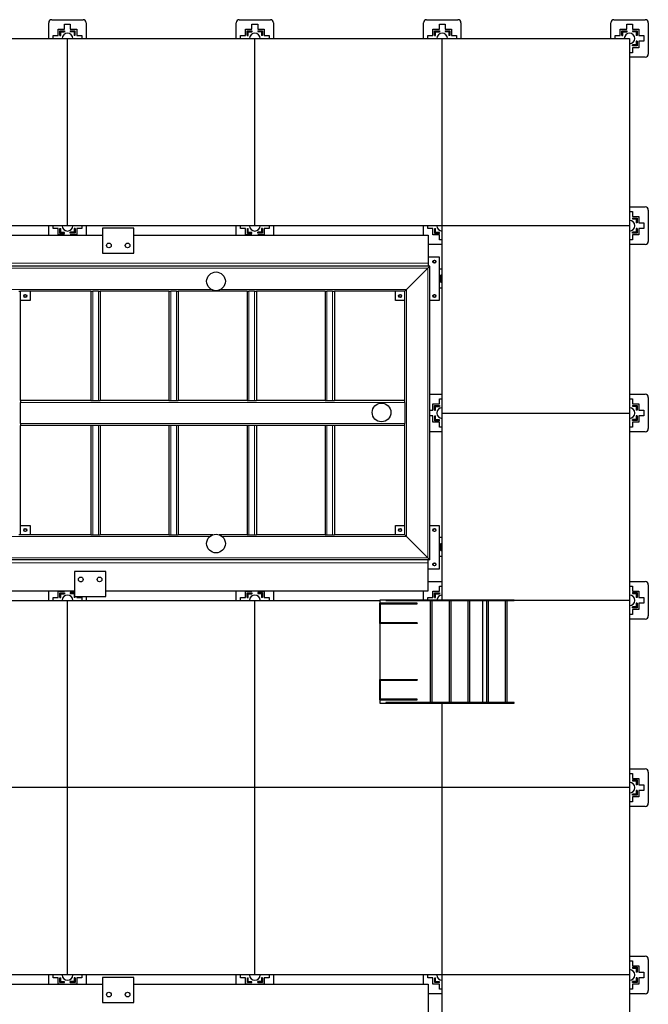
# Model space of a CAD drawing. Header units: millimetres. Extents: x 0 to 841, y 0 to 594.
# Tile 61 of 92: x 522 to 602, y 195 to 321. Entities that reach past the tile are written whole.
import ezdxf

# ---------------------------------------------------------------- set-up
doc = ezdxf.new("R2010")
doc.units = ezdxf.units.MM
doc.layers.add('TRAIT-FORT', color=4, linetype='Continuous', lineweight=25)

msp = doc.modelspace()

# ---------------------------------------------------------------- linework, layer by layer
at = {"lineweight": 18}
for p, q in [((471.66413, 290.00643), (574.06413, 290.00643)), ((574.02413, 289.36643), (471.70413, 289.36643)), ((574.02413, 252.24643), (574.02413, 289.36643)), ((546.28445, 286.64643), (517.49145, 286.64643)), ((531.10413, 286.40643), (531.10413, 272.40643)), ((531.82413, 286.40643), (531.82413, 272.40643)), ((541.10413, 286.40643), (541.10413, 272.40643)), ((541.82413, 286.40643), (541.82413, 272.40643)), ((571.30413, 286.64643), (547.49846, 286.64643)), ((551.10413, 286.40643), (551.10413, 272.40643)), ((551.82413, 286.40643), (551.82413, 272.40643)), ((561.10413, 286.40643), (561.10413, 272.40643)), ((561.82413, 286.40643), (561.82413, 272.40643)), ((571.30413, 254.96643), (571.30413, 286.64643)), ((571.06413, 272.16643), (521.86413, 272.16643)), ((571.06413, 269.44643), (521.86413, 269.44643)), ((531.10413, 269.20643), (531.10413, 255.20643)), ((531.82413, 269.20643), (531.82413, 255.20643)), ((541.10413, 269.20643), (541.10413, 255.20643)), ((541.82413, 269.20643), (541.82413, 255.20643)), ((551.10413, 269.20643), (551.10413, 255.20643)), ((551.82413, 269.20643), (551.82413, 255.20643)), ((561.10413, 269.20643), (561.10413, 255.20643)), ((561.82413, 269.20643), (561.82413, 255.20643)), ((546.08087, 254.96643), (517.49145, 254.96643)), ((571.30413, 254.96643), (547.70204, 254.96643)), ((471.66413, 251.60643), (574.06413, 251.60643)), ((574.02413, 252.24643), (471.70413, 252.24643))]:
    msp.add_line(p, q, dxfattribs=at)
at = {"layer": 'TRAIT-FORT', "lineweight": 25}
for p, q in [((525.46413, 318.80643), (525.46413, 320.80643)), ((525.86413, 321.20643), (529.86413, 321.20643)), ((527.49813, 320.63243), (528.23013, 320.63243)), ((527.49813, 319.99243), (527.49813, 320.63243)), ((528.23013, 320.63243), (528.23013, 319.99243)), ((530.26413, 320.80643), (530.26413, 318.80643)), ((549.46413, 318.80643), (549.46413, 320.80643)), ((549.86413, 321.20643), (553.86413, 321.20643)), ((551.49813, 319.99243), (551.49813, 320.63243)), ((551.49813, 320.63243), (552.23013, 320.63243)), ((552.23013, 320.63243), (552.23013, 319.99243)), ((554.26413, 320.80643), (554.26413, 318.80643)), ((573.46413, 318.80643), (573.46413, 320.80643)), ((573.86413, 321.20643), (577.86413, 321.20643)), ((575.49813, 319.99243), (575.49813, 320.63243)), ((575.49813, 320.63243), (576.23013, 320.63243)), ((576.23013, 320.63243), (576.23013, 319.99243)), ((578.26413, 320.80643), (578.26413, 318.80643)), ((597.46413, 318.80643), (597.46413, 320.80643)), ((597.86413, 321.20643), (601.86413, 321.20643)), ((599.49813, 319.99243), (599.49813, 320.63243)), ((599.49813, 320.63243), (600.23013, 320.63243)), ((600.23013, 320.63243), (600.23013, 319.99243)), ((602.26413, 320.80643), (602.26413, 316.80643)), ((526.67813, 319.17243), (526.67813, 319.99243)), ((526.67813, 319.99243), (527.49813, 319.99243)), ((526.87813, 319.76747), (527.49813, 319.76747)), ((526.87813, 319.17243), (526.87813, 319.76747)), ((526.99813, 319.64747), (527.49813, 319.64747)), ((526.99813, 319.17243), (526.99813, 319.64747)), ((527.49813, 319.76747), (527.49813, 319.64747)), ((528.23013, 319.99243), (529.05013, 319.99243)), ((528.23013, 319.79243), (528.82518, 319.79243)), ((528.23013, 319.79243), (528.23013, 319.67243)), ((528.23013, 319.67243), (528.70518, 319.67243)), ((528.70518, 319.67243), (528.70518, 319.17243)), ((528.82518, 319.79243), (528.82518, 319.17243)), ((529.05013, 319.99243), (529.05013, 319.17243)), ((550.67813, 319.17243), (550.67813, 319.99243)), ((550.67813, 319.99243), (551.49813, 319.99243)), ((550.87813, 319.76747), (551.49813, 319.76747)), ((550.87813, 319.17243), (550.87813, 319.76747)), ((550.99813, 319.17243), (550.99813, 319.64747)), ((550.99813, 319.64747), (551.49813, 319.64747)), ((551.49813, 319.76747), (551.49813, 319.64747)), ((552.23013, 319.99243), (553.05013, 319.99243)), ((552.23013, 319.79243), (552.23013, 319.67243)), ((552.23013, 319.79243), (552.82518, 319.79243)), ((552.23013, 319.67243), (552.70518, 319.67243)), ((552.70518, 319.67243), (552.70518, 319.17243)), ((552.82518, 319.79243), (552.82518, 319.17243)), ((553.05013, 319.99243), (553.05013, 319.17243)), ((574.67813, 319.99243), (575.49813, 319.99243)), ((574.67813, 319.17243), (574.67813, 319.99243)), ((574.87813, 319.76747), (575.49813, 319.76747)), ((574.87813, 319.17243), (574.87813, 319.76747)), ((574.99813, 319.64747), (575.49813, 319.64747)), ((574.99813, 319.17243), (574.99813, 319.64747)), ((575.49813, 319.76747), (575.49813, 319.64747)), ((576.23013, 319.99243), (577.05013, 319.99243)), ((576.23013, 319.79243), (576.23013, 319.67243)), ((576.23013, 319.79243), (576.82518, 319.79243)), ((576.23013, 319.67243), (576.70518, 319.67243)), ((576.70518, 319.67243), (576.70518, 319.17243)), ((576.82518, 319.79243), (576.82518, 319.17243)), ((577.05013, 319.99243), (577.05013, 319.17243)), ((598.67813, 319.17243), (598.67813, 319.99243)), ((598.67813, 319.99243), (599.49813, 319.99243)), ((598.87813, 319.17243), (598.87813, 319.76747)), ((598.87813, 319.76747), (599.49813, 319.76747)), ((598.99813, 319.17243), (598.99813, 319.64747)), ((598.99813, 319.64747), (599.49813, 319.64747)), ((599.49813, 319.76747), (599.49813, 319.64747)), ((600.23013, 319.99243), (601.05013, 319.99243)), ((600.23013, 319.79243), (600.23013, 319.67243)), ((600.23013, 319.79243), (600.82518, 319.79243)), ((600.23013, 319.67243), (600.70518, 319.67243)), ((600.70518, 319.67243), (600.70518, 319.17243)), ((600.82518, 319.79243), (600.82518, 319.17243)), ((601.05013, 319.99243), (601.05013, 319.17243)), ((503.86413, 318.80643), (527.86413, 318.80643)), ((526.03813, 318.80643), (526.03813, 319.17243)), ((526.03813, 319.17243), (526.67813, 319.17243)), ((526.87813, 319.17243), (526.99813, 319.17243)), ((527.86413, 294.80643), (527.86413, 318.80643)), ((527.86413, 318.80643), (551.86413, 318.80643)), ((528.82518, 319.17243), (528.70518, 319.17243)), ((529.05013, 319.17243), (529.69013, 319.17243)), ((529.69013, 319.17243), (529.69013, 318.80643)), ((550.03813, 319.17243), (550.67813, 319.17243)), ((550.03813, 318.80643), (550.03813, 319.17243)), ((550.87813, 319.17243), (550.99813, 319.17243)), ((551.86413, 294.80643), (551.86413, 318.80643)), ((551.86413, 318.80643), (575.86413, 318.80643)), ((552.82518, 319.17243), (552.70518, 319.17243)), ((553.05013, 319.17243), (553.69013, 319.17243)), ((553.69013, 319.17243), (553.69013, 318.80643)), ((574.03813, 318.80643), (574.03813, 319.17243)), ((574.03813, 319.17243), (574.67813, 319.17243)), ((574.87813, 319.17243), (574.99813, 319.17243)), ((575.86413, 294.80643), (575.86413, 318.80643)), ((575.86413, 318.80643), (599.86413, 318.80643)), ((576.82518, 319.17243), (576.70518, 319.17243)), ((577.05013, 319.17243), (577.69013, 319.17243)), ((577.69013, 319.17243), (577.69013, 318.80643)), ((598.03813, 319.17243), (598.67813, 319.17243)), ((598.03813, 318.80643), (598.03813, 319.17243)), ((598.87813, 319.17243), (598.99813, 319.17243)), ((599.86413, 318.80643), (599.86413, 294.80643)), ((600.23013, 317.84539), (600.23013, 317.96539)), ((600.73013, 317.96539), (600.23013, 317.96539)), ((600.82518, 319.17243), (600.70518, 319.17243)), ((600.73013, 318.44043), (600.73013, 317.96539)), ((600.85013, 318.44043), (600.73013, 318.44043)), ((600.85013, 318.44043), (600.85013, 317.84539)), ((601.05013, 319.17243), (601.69013, 319.17243)), ((601.05013, 318.44043), (601.05013, 317.62043)), ((601.69013, 318.44043), (601.05013, 318.44043)), ((601.69013, 319.17243), (601.69013, 318.44043)), ((600.23013, 316.98043), (599.86413, 316.98043)), ((600.85013, 317.84539), (600.23013, 317.84539)), ((601.05013, 317.62043), (600.23013, 317.62043)), ((600.23013, 317.62043), (600.23013, 316.98043)), ((601.86413, 316.40643), (599.86413, 316.40643)), ((599.86413, 297.20643), (601.86413, 297.20643)), ((599.86413, 296.63243), (600.23013, 296.63243)), ((600.23013, 296.63243), (600.23013, 295.99243)), ((602.26413, 296.80643), (602.26413, 292.80643)), ((600.23013, 295.99243), (601.05013, 295.99243)), ((600.23013, 295.79243), (600.23013, 295.67243)), ((600.23013, 295.79243), (600.82518, 295.79243)), ((600.23013, 295.67243), (600.70518, 295.67243)), ((600.70518, 295.67243), (600.70518, 295.17243)), ((600.82518, 295.79243), (600.82518, 295.17243)), ((601.05013, 295.99243), (601.05013, 295.17243)), ((527.86413, 294.80643), (503.86413, 294.80643)), ((525.46413, 293.60643), (525.46413, 294.80643)), ((526.03813, 294.44043), (526.03813, 294.80643)), ((526.67813, 294.44043), (526.03813, 294.44043)), ((526.67813, 293.62043), (526.67813, 294.44043)), ((526.90309, 293.82043), (526.90309, 294.44043)), ((526.90309, 294.44043), (527.02309, 294.44043)), ((527.02309, 293.94043), (527.02309, 294.44043)), ((551.86413, 294.80643), (527.86413, 294.80643)), ((528.73013, 293.96539), (528.23013, 293.96539)), ((528.23013, 293.84539), (528.23013, 293.96539)), ((528.85013, 294.44043), (528.73013, 294.44043)), ((528.73013, 294.44043), (528.73013, 293.96539)), ((528.85013, 294.44043), (528.85013, 293.84539)), ((529.69013, 294.44043), (529.05013, 294.44043)), ((529.05013, 294.44043), (529.05013, 293.62043)), ((529.69013, 294.80643), (529.69013, 294.44043)), ((530.26413, 294.80643), (530.26413, 293.60643)), ((536.37145, 294.48158), (532.37145, 294.48158)), ((532.37145, 294.48158), (532.37145, 291.28158)), ((536.37145, 291.28158), (536.37145, 294.48158)), ((549.46413, 293.60643), (549.46413, 294.80643)), ((550.03813, 294.44043), (550.03813, 294.80643)), ((550.67813, 294.44043), (550.03813, 294.44043)), ((550.67813, 293.62043), (550.67813, 294.44043)), ((550.90309, 293.82043), (550.90309, 294.44043)), ((550.90309, 294.44043), (551.02309, 294.44043)), ((551.02309, 293.94043), (551.02309, 294.44043)), ((575.86413, 294.80643), (551.86413, 294.80643)), ((552.73013, 293.96539), (552.23013, 293.96539)), ((552.23013, 293.84539), (552.23013, 293.96539)), ((552.73013, 294.44043), (552.73013, 293.96539)), ((552.85013, 294.44043), (552.73013, 294.44043)), ((552.85013, 294.44043), (552.85013, 293.84539)), ((553.69013, 294.44043), (553.05013, 294.44043)), ((553.05013, 294.44043), (553.05013, 293.62043)), ((553.69013, 294.80643), (553.69013, 294.44043)), ((554.26413, 294.80643), (554.26413, 293.60643)), ((573.46413, 293.60643), (573.46413, 294.80643)), ((574.03813, 294.44043), (574.03813, 294.80643)), ((574.67813, 294.44043), (574.03813, 294.44043)), ((574.67813, 293.62043), (574.67813, 294.44043)), ((574.90309, 294.44043), (575.02309, 294.44043)), ((574.90309, 293.82043), (574.90309, 294.44043)), ((575.02309, 293.94043), (575.02309, 294.44043)), ((599.86413, 294.80643), (575.86413, 294.80643)), ((575.86413, 270.80643), (575.86413, 294.80643)), ((599.86413, 294.80643), (599.86413, 270.80643)), ((600.73013, 293.96539), (600.23013, 293.96539)), ((600.23013, 293.84539), (600.23013, 293.96539)), ((600.82518, 295.17243), (600.70518, 295.17243)), ((600.73013, 294.44043), (600.73013, 293.96539)), ((600.85013, 294.44043), (600.73013, 294.44043)), ((600.85013, 294.44043), (600.85013, 293.84539)), ((601.05013, 295.17243), (601.69013, 295.17243)), ((601.69013, 294.44043), (601.05013, 294.44043)), ((601.05013, 294.44043), (601.05013, 293.62043)), ((601.69013, 295.17243), (601.69013, 294.44043)), ((488.45145, 293.60643), (532.37145, 293.60643)), ((527.49813, 293.62043), (526.67813, 293.62043)), ((527.49813, 293.82043), (526.90309, 293.82043)), ((527.49813, 293.94043), (527.02309, 293.94043)), ((527.49813, 293.82043), (527.49813, 293.94043)), ((527.49813, 293.60643), (527.49813, 293.62043)), ((528.85013, 293.84539), (528.23013, 293.84539)), ((529.05013, 293.62043), (528.23013, 293.62043)), ((528.23013, 293.62043), (528.23013, 293.60643)), ((536.37145, 293.60643), (574.06413, 293.60643)), ((551.49813, 293.62043), (550.67813, 293.62043)), ((551.49813, 293.82043), (550.90309, 293.82043)), ((551.49813, 293.94043), (551.02309, 293.94043)), ((551.49813, 293.82043), (551.49813, 293.94043)), ((551.49813, 293.60643), (551.49813, 293.62043)), ((552.85013, 293.84539), (552.23013, 293.84539)), ((553.05013, 293.62043), (552.23013, 293.62043)), ((552.23013, 293.62043), (552.23013, 293.60643)), ((574.06413, 293.60643), (574.06413, 290.00643)), ((575.49813, 293.62043), (574.67813, 293.62043)), ((575.49813, 293.82043), (574.90309, 293.82043)), ((575.49813, 293.94043), (575.02309, 293.94043)), ((575.49813, 293.82043), (575.49813, 293.94043)), ((575.49813, 292.98043), (575.49813, 293.62043)), ((575.86413, 292.98043), (575.49813, 292.98043)), ((600.23013, 292.98043), (599.86413, 292.98043)), ((600.85013, 293.84539), (600.23013, 293.84539)), ((600.23013, 293.62043), (600.23013, 292.98043)), ((601.05013, 293.62043), (600.23013, 293.62043)), ((575.86413, 292.40643), (574.06413, 292.40643)), ((601.86413, 292.40643), (599.86413, 292.40643)), ((532.37145, 291.28158), (536.37145, 291.28158)), ((574.06413, 290.80643), (575.46413, 290.80643)), ((575.46413, 290.80643), (575.46413, 285.20643)), ((574.26413, 289.60643), (471.46413, 289.60643)), ((571.30413, 286.64643), (574.02413, 289.36643)), ((574.02413, 289.36643), (574.26413, 289.60643)), ((574.02413, 289.36643), (574.26413, 289.60643)), ((574.06413, 290.00643), (574.06413, 289.60643)), ((574.26413, 252.00643), (574.26413, 289.60643)), ((575.86413, 289.26109), (575.46413, 289.26109)), ((575.77839, 288.42346), (575.86413, 288.40784)), ((575.86413, 287.67598), (575.85379, 287.67787)), ((575.86413, 287.67613), (575.85379, 287.67787)), ((521.62413, 286.40643), (521.86413, 286.40643)), ((521.86413, 272.40643), (521.86413, 286.40643)), ((530.86413, 286.40643), (521.86413, 286.40643)), ((523.06413, 286.40643), (523.06413, 285.20643)), ((530.86413, 286.40643), (530.86413, 272.40643)), ((530.86413, 286.40643), (531.10413, 286.40643)), ((531.82413, 286.40643), (531.10413, 286.40643)), ((531.82413, 286.40643), (532.06413, 286.40643)), ((540.86413, 286.40643), (532.06413, 286.40643)), ((532.06413, 286.40643), (532.06413, 272.40643)), ((540.86413, 286.40643), (540.86413, 272.40643)), ((540.86413, 286.40643), (541.10413, 286.40643)), ((541.82413, 286.40643), (541.10413, 286.40643)), ((541.82413, 286.40643), (542.06413, 286.40643)), ((550.86413, 286.40643), (542.06413, 286.40643)), ((542.06413, 286.40643), (542.06413, 272.40643)), ((550.86413, 286.40643), (550.86413, 272.40643)), ((550.86413, 286.40643), (551.10413, 286.40643)), ((551.82413, 286.40643), (551.10413, 286.40643)), ((551.82413, 286.40643), (552.06413, 286.40643)), ((560.86413, 286.40643), (552.06413, 286.40643)), ((552.06413, 286.40643), (552.06413, 272.40643)), ((560.86413, 286.40643), (560.86413, 272.40643)), ((560.86413, 286.40643), (561.10413, 286.40643)), ((561.82413, 286.40643), (561.10413, 286.40643)), ((561.82413, 286.40643), (562.06413, 286.40643)), ((571.06413, 286.40643), (562.06413, 286.40643)), ((562.06413, 286.40643), (562.06413, 272.40643)), ((569.86413, 285.20643), (569.86413, 286.40643)), ((571.06413, 286.40643), (571.30413, 286.64643)), ((571.06413, 286.40643), (571.30413, 286.64643)), ((571.06413, 272.40643), (571.06413, 286.40643)), ((575.46413, 286.86109), (575.86413, 286.86109)), ((523.06413, 285.20643), (521.86413, 285.20643)), ((571.06413, 285.20643), (569.86413, 285.20643)), ((575.46413, 285.20643), (574.26413, 285.20643)), ((574.26413, 273.20643), (575.86413, 273.20643)), ((575.49813, 272.63243), (575.86413, 272.63243)), ((575.49813, 271.99243), (575.49813, 272.63243)), ((599.86413, 273.20643), (601.86413, 273.20643)), ((599.86413, 272.63243), (600.23013, 272.63243)), ((600.23013, 272.63243), (600.23013, 271.99243)), ((602.26413, 272.80643), (602.26413, 268.80643)), ((521.86413, 272.40643), (521.86413, 272.16643)), ((530.86413, 272.40643), (521.86413, 272.40643)), ((521.86413, 269.44643), (521.86413, 272.16643)), ((530.86413, 272.40643), (531.10413, 272.40643)), ((531.10413, 272.40643), (531.82413, 272.40643)), ((531.82413, 272.40643), (532.06413, 272.40643)), ((540.86413, 272.40643), (532.06413, 272.40643)), ((540.86413, 272.40643), (541.10413, 272.40643)), ((541.10413, 272.40643), (541.82413, 272.40643)), ((541.82413, 272.40643), (542.06413, 272.40643)), ((550.86413, 272.40643), (542.06413, 272.40643)), ((550.86413, 272.40643), (551.10413, 272.40643)), ((551.10413, 272.40643), (551.82413, 272.40643)), ((551.82413, 272.40643), (552.06413, 272.40643)), ((560.86413, 272.40643), (552.06413, 272.40643)), ((560.86413, 272.40643), (561.10413, 272.40643)), ((561.10413, 272.40643), (561.82413, 272.40643)), ((561.82413, 272.40643), (562.06413, 272.40643)), ((571.06413, 272.40643), (562.06413, 272.40643)), ((571.06413, 272.16643), (571.06413, 272.40643)), ((571.06413, 272.16643), (571.06413, 269.44643)), ((574.67813, 271.17243), (574.67813, 271.99243)), ((574.67813, 271.99243), (575.49813, 271.99243)), ((574.87813, 271.17243), (574.87813, 271.76747)), ((574.87813, 271.76747), (575.49813, 271.76747)), ((574.99813, 271.17243), (574.99813, 271.64747)), ((574.99813, 271.64747), (575.49813, 271.64747)), ((575.49813, 271.76747), (575.49813, 271.64747)), ((600.23013, 271.99243), (601.05013, 271.99243)), ((600.23013, 271.79243), (600.23013, 271.67243)), ((600.23013, 271.79243), (600.82518, 271.79243)), ((600.23013, 271.67243), (600.70518, 271.67243)), ((600.70518, 271.67243), (600.70518, 271.17243)), ((600.82518, 271.79243), (600.82518, 271.17243)), ((601.05013, 271.99243), (601.05013, 271.17243)), ((574.26413, 271.17243), (574.67813, 271.17243)), ((574.67813, 270.44043), (574.26413, 270.44043)), ((574.67813, 269.62043), (574.67813, 270.44043)), ((574.87813, 271.17243), (574.99813, 271.17243)), ((574.90309, 270.44043), (575.02309, 270.44043)), ((574.90309, 269.82043), (574.90309, 270.44043)), ((575.02309, 269.94043), (575.02309, 270.44043)), ((575.86413, 246.84448), (575.86413, 270.80643)), ((575.86413, 270.80643), (599.86413, 270.80643)), ((599.86413, 270.80643), (599.86413, 246.80643)), ((600.82518, 271.17243), (600.70518, 271.17243)), ((600.73013, 270.44043), (600.73013, 269.96539)), ((600.85013, 270.44043), (600.73013, 270.44043)), ((600.85013, 270.44043), (600.85013, 269.84539)), ((601.05013, 271.17243), (601.69013, 271.17243)), ((601.69013, 270.44043), (601.05013, 270.44043)), ((601.05013, 270.44043), (601.05013, 269.62043)), ((601.69013, 271.17243), (601.69013, 270.44043)), ((521.86413, 269.44643), (521.86413, 269.20643)), ((521.86413, 255.20643), (521.86413, 269.20643)), ((530.86413, 269.20643), (521.86413, 269.20643)), ((531.10413, 269.20643), (530.86413, 269.20643)), ((530.86413, 269.20643), (530.86413, 255.20643)), ((531.82413, 269.20643), (531.10413, 269.20643)), ((532.06413, 269.20643), (531.82413, 269.20643)), ((540.86413, 269.20643), (532.06413, 269.20643)), ((532.06413, 269.20643), (532.06413, 255.20643)), ((541.10413, 269.20643), (540.86413, 269.20643)), ((540.86413, 269.20643), (540.86413, 255.20643)), ((541.82413, 269.20643), (541.10413, 269.20643)), ((542.06413, 269.20643), (541.82413, 269.20643)), ((550.86413, 269.20643), (542.06413, 269.20643)), ((542.06413, 269.20643), (542.06413, 255.20643)), ((551.10413, 269.20643), (550.86413, 269.20643)), ((550.86413, 269.20643), (550.86413, 255.20643)), ((551.82413, 269.20643), (551.10413, 269.20643)), ((552.06413, 269.20643), (551.82413, 269.20643)), ((560.86413, 269.20643), (552.06413, 269.20643)), ((552.06413, 269.20643), (552.06413, 255.20643)), ((561.10413, 269.20643), (560.86413, 269.20643)), ((560.86413, 269.20643), (560.86413, 255.20643)), ((561.82413, 269.20643), (561.10413, 269.20643)), ((562.06413, 269.20643), (561.82413, 269.20643)), ((571.06413, 269.20643), (562.06413, 269.20643)), ((562.06413, 269.20643), (562.06413, 255.20643)), ((571.06413, 269.20643), (571.06413, 269.44643)), ((571.06413, 255.20643), (571.06413, 269.20643)), ((575.49813, 269.62043), (574.67813, 269.62043)), ((575.49813, 269.82043), (574.90309, 269.82043)), ((575.49813, 269.94043), (575.02309, 269.94043)), ((575.49813, 269.82043), (575.49813, 269.94043)), ((575.49813, 268.98043), (575.49813, 269.62043)), ((575.86413, 268.98043), (575.49813, 268.98043)), ((600.23013, 268.98043), (599.86413, 268.98043)), ((600.23013, 269.84539), (600.23013, 269.96539)), ((600.73013, 269.96539), (600.23013, 269.96539)), ((600.85013, 269.84539), (600.23013, 269.84539)), ((601.05013, 269.62043), (600.23013, 269.62043)), ((600.23013, 269.62043), (600.23013, 268.98043)), ((575.86413, 268.40643), (574.26413, 268.40643)), ((601.86413, 268.40643), (599.86413, 268.40643)), ((521.86413, 256.40643), (523.06413, 256.40643)), ((523.06413, 256.40643), (523.06413, 255.20643)), ((569.86413, 256.40643), (571.06413, 256.40643)), ((569.86413, 255.20643), (569.86413, 256.40643)), ((574.26413, 256.40643), (575.46413, 256.40643)), ((575.46413, 256.40643), (575.46413, 250.80643)), ((521.86413, 255.20643), (521.62413, 255.20643)), ((530.86413, 255.20643), (521.86413, 255.20643)), ((530.86413, 255.20643), (531.10413, 255.20643)), ((531.10413, 255.20643), (531.82413, 255.20643)), ((531.82413, 255.20643), (532.06413, 255.20643)), ((540.86413, 255.20643), (532.06413, 255.20643)), ((540.86413, 255.20643), (541.10413, 255.20643)), ((541.10413, 255.20643), (541.82413, 255.20643)), ((541.82413, 255.20643), (542.06413, 255.20643)), ((546.47346, 255.20643), (542.06413, 255.20643)), ((550.86413, 255.20643), (547.30945, 255.20643)), ((550.86413, 255.20643), (551.10413, 255.20643)), ((551.10413, 255.20643), (551.82413, 255.20643)), ((551.82413, 255.20643), (552.06413, 255.20643)), ((560.86413, 255.20643), (552.06413, 255.20643)), ((560.86413, 255.20643), (561.10413, 255.20643)), ((561.10413, 255.20643), (561.82413, 255.20643)), ((561.82413, 255.20643), (562.06413, 255.20643)), ((571.06413, 255.20643), (562.06413, 255.20643)), ((571.30413, 254.96643), (571.06413, 255.20643)), ((574.02413, 252.24643), (571.30413, 254.96643)), ((575.86413, 254.86109), (575.46413, 254.86109)), ((575.77839, 254.02346), (575.86413, 254.00784)), ((575.46413, 252.46109), (575.86413, 252.46109)), ((575.86413, 253.27598), (575.85379, 253.27787)), ((575.86413, 253.27613), (575.85379, 253.27787)), ((574.26413, 252.00643), (471.46413, 252.00643)), ((574.26413, 252.00643), (574.02413, 252.24643)), ((574.06413, 251.60643), (574.06413, 252.00643)), ((574.06413, 248.00643), (574.06413, 251.60643)), ((528.77145, 250.48158), (528.77145, 247.28158)), ((532.77145, 250.48158), (528.77145, 250.48158)), ((532.77145, 247.28158), (532.77145, 250.48158)), ((575.46413, 250.80643), (574.06413, 250.80643)), ((529.45191, 249.20643), (529.691, 249.20643)), ((574.06413, 249.20643), (575.86413, 249.20643)), ((575.49813, 247.99243), (575.49813, 248.63243)), ((575.49813, 248.63243), (575.86413, 248.63243)), ((599.86413, 249.20643), (601.86413, 249.20643)), ((599.86413, 248.63243), (600.23013, 248.63243)), ((600.23013, 248.63243), (600.23013, 247.99243)), ((602.26413, 248.80643), (602.26413, 244.80643)), ((487.25145, 248.00643), (528.77145, 248.00643)), ((525.46413, 246.80643), (525.46413, 248.00643)), ((526.67813, 247.17243), (526.67813, 247.99243)), ((526.67813, 247.99243), (527.49813, 247.99243)), ((526.87813, 247.76747), (527.49813, 247.76747)), ((526.87813, 247.17243), (526.87813, 247.76747)), ((526.99813, 247.17243), (526.99813, 247.64747)), ((526.99813, 247.64747), (527.49813, 247.64747)), ((527.49813, 247.99243), (527.49813, 248.00643)), ((527.49813, 247.76747), (527.49813, 247.64747)), ((528.23013, 248.00643), (528.23013, 247.99243)), ((528.23013, 247.99243), (528.77145, 247.99243)), ((528.23013, 247.79243), (528.23013, 247.67243)), ((528.23013, 247.79243), (528.77145, 247.79243)), ((528.23013, 247.67243), (528.70518, 247.67243)), ((528.70518, 247.67243), (528.70518, 247.17243)), ((528.77145, 247.28158), (532.77145, 247.28158)), ((528.82518, 247.28158), (528.82518, 247.17243)), ((529.05013, 247.28158), (529.05013, 247.17243)), ((530.26413, 247.28158), (530.26413, 246.80643)), ((532.77145, 248.00643), (574.06413, 248.00643)), ((549.46413, 246.80643), (549.46413, 248.00643)), ((550.67813, 247.17243), (550.67813, 247.99243)), ((550.67813, 247.99243), (551.49813, 247.99243)), ((550.87813, 247.17243), (550.87813, 247.76747)), ((550.87813, 247.76747), (551.49813, 247.76747)), ((550.99813, 247.17243), (550.99813, 247.64747)), ((550.99813, 247.64747), (551.49813, 247.64747)), ((551.49813, 247.99243), (551.49813, 248.00643)), ((551.49813, 247.76747), (551.49813, 247.64747)), ((552.23013, 248.00643), (552.23013, 247.99243)), ((552.23013, 247.99243), (553.05013, 247.99243)), ((552.23013, 247.79243), (552.23013, 247.67243)), ((552.23013, 247.79243), (552.82518, 247.79243)), ((552.23013, 247.67243), (552.70518, 247.67243)), ((552.70518, 247.67243), (552.70518, 247.17243)), ((552.82518, 247.79243), (552.82518, 247.17243)), ((553.05013, 247.99243), (553.05013, 247.17243)), ((554.26413, 248.00643), (554.26413, 246.80643)), ((573.46413, 246.84448), (573.46413, 248.00643)), ((574.67813, 247.99243), (575.49813, 247.99243)), ((574.67813, 247.17243), (574.67813, 247.99243)), ((574.87813, 247.17243), (574.87813, 247.76747)), ((574.87813, 247.76747), (575.49813, 247.76747)), ((574.99813, 247.64747), (575.49813, 247.64747)), ((574.99813, 247.17243), (574.99813, 247.64747)), ((575.49813, 247.76747), (575.49813, 247.64747)), ((600.23013, 247.99243), (601.05013, 247.99243)), ((600.23013, 247.79243), (600.23013, 247.67243)), ((600.23013, 247.79243), (600.82518, 247.79243)), ((600.23013, 247.67243), (600.70518, 247.67243)), ((600.70518, 247.67243), (600.70518, 247.17243)), ((600.82518, 247.79243), (600.82518, 247.17243)), ((601.05013, 247.99243), (601.05013, 247.17243)), ((503.86413, 246.80643), (527.86413, 246.80643)), ((526.03813, 247.17243), (526.67813, 247.17243)), ((526.03813, 246.80643), (526.03813, 247.17243)), ((526.87813, 247.17243), (526.99813, 247.17243)), ((527.86413, 222.80643), (527.86413, 246.80643)), ((527.86413, 246.80643), (551.86413, 246.80643)), ((528.82518, 247.17243), (528.70518, 247.17243)), ((529.05013, 247.17243), (529.69013, 247.17243)), ((529.69013, 247.17243), (529.69013, 246.80643)), ((550.03813, 247.17243), (550.67813, 247.17243)), ((550.03813, 246.80643), (550.03813, 247.17243)), ((550.87813, 247.17243), (550.99813, 247.17243)), ((551.86413, 222.80643), (551.86413, 246.80643)), ((551.86413, 246.80643), (567.86413, 246.80643)), ((552.82518, 247.17243), (552.70518, 247.17243)), ((553.05013, 247.17243), (553.69013, 247.17243)), ((553.69013, 247.17243), (553.69013, 246.80643)), ((567.86413, 246.84448), (567.86413, 246.44448)), ((568.66413, 246.84448), (567.86413, 246.84448)), ((567.86413, 243.84448), (567.86413, 246.44448)), ((572.66413, 246.44448), (567.86413, 246.44448)), ((567.94413, 246.36448), (572.66413, 246.36448)), ((567.94413, 243.92448), (567.94413, 246.36448)), ((568.66413, 246.76448), (568.66413, 246.84448)), ((584.06656, 246.84448), (568.66413, 246.84448)), ((568.66413, 246.76448), (584.06656, 246.76448)), ((572.66413, 246.36448), (572.66413, 246.44448)), ((574.03813, 247.17243), (574.67813, 247.17243)), ((574.03813, 246.84448), (574.03813, 247.17243)), ((574.33956, 246.76448), (574.33956, 233.72448)), ((574.59356, 233.72448), (574.59356, 246.76448)), ((574.87813, 247.17243), (574.99813, 247.17243)), ((576.73956, 246.76448), (576.73956, 233.72448)), ((576.99356, 233.72448), (576.99356, 246.76448)), ((579.13956, 246.76448), (579.13956, 233.72448)), ((579.39356, 233.72448), (579.39356, 246.76448)), ((581.06413, 233.72448), (581.06413, 246.76448)), ((581.53956, 246.76448), (581.53956, 233.72448)), ((581.79356, 233.72448), (581.79356, 246.76448)), ((583.93956, 246.76448), (583.93956, 233.72448)), ((584.06656, 246.84448), (584.06656, 246.76448)), ((585.06413, 246.84448), (584.06656, 246.84448)), ((584.06656, 246.76448), (585.06413, 246.76448)), ((584.19356, 233.72448), (584.19356, 246.76448)), ((585.06413, 246.76448), (585.06413, 246.84448)), ((599.86413, 246.80643), (585.06413, 246.80643)), ((599.86413, 246.80643), (599.86413, 222.80643)), ((600.82518, 247.17243), (600.70518, 247.17243)), ((600.73013, 246.44043), (600.73013, 245.96539)), ((600.85013, 246.44043), (600.73013, 246.44043)), ((600.85013, 246.44043), (600.85013, 245.84539)), ((601.05013, 247.17243), (601.69013, 247.17243)), ((601.69013, 246.44043), (601.05013, 246.44043)), ((601.05013, 246.44043), (601.05013, 245.62043)), ((601.69013, 247.17243), (601.69013, 246.44043)), ((600.23013, 244.98043), (599.86413, 244.98043)), ((600.73013, 245.96539), (600.23013, 245.96539)), ((600.23013, 245.84539), (600.23013, 245.96539)), ((600.85013, 245.84539), (600.23013, 245.84539)), ((600.23013, 245.62043), (600.23013, 244.98043)), ((601.05013, 245.62043), (600.23013, 245.62043)), ((567.86413, 243.84448), (567.86413, 236.64448)), ((572.66413, 243.84448), (567.86413, 243.84448)), ((572.66413, 243.92448), (567.94413, 243.92448)), ((572.66413, 243.92448), (572.66413, 243.84448)), ((601.86413, 244.40643), (599.86413, 244.40643)), ((567.86413, 234.04448), (567.86413, 236.64448)), ((567.86413, 236.64448), (572.66413, 236.64448)), ((567.94413, 236.56448), (572.66413, 236.56448)), ((567.94413, 234.12448), (567.94413, 236.56448)), ((572.66413, 236.64448), (572.66413, 236.56448)), ((567.86413, 234.04448), (567.86413, 233.64448)), ((567.86413, 234.04448), (572.66413, 234.04448)), ((567.86413, 233.64448), (568.66413, 233.64448)), ((572.66413, 234.12448), (567.94413, 234.12448)), ((568.66413, 233.72448), (568.66413, 233.64448)), ((584.06656, 233.72448), (568.66413, 233.72448)), ((568.66413, 233.64448), (584.06656, 233.64448)), ((572.66413, 234.04448), (572.66413, 234.12448)), ((575.86413, 222.80643), (575.86413, 233.64448)), ((584.06656, 233.72448), (584.06656, 233.64448)), ((585.06413, 233.72448), (584.06656, 233.72448)), ((584.06656, 233.64448), (585.06413, 233.64448)), ((585.06413, 233.64448), (585.06413, 233.72448)), ((599.86413, 225.20643), (601.86413, 225.20643)), ((599.86413, 224.63243), (600.23013, 224.63243)), ((600.23013, 224.63243), (600.23013, 223.99243)), ((602.26413, 224.80643), (602.26413, 220.80643)), ((600.23013, 223.99243), (601.05013, 223.99243)), ((600.23013, 223.79243), (600.23013, 223.67243)), ((600.23013, 223.79243), (600.82518, 223.79243)), ((600.23013, 223.67243), (600.70518, 223.67243)), ((600.70518, 223.67243), (600.70518, 223.17243)), ((600.82518, 223.79243), (600.82518, 223.17243)), ((601.05013, 223.99243), (601.05013, 223.17243)), ((527.86413, 222.80643), (503.86413, 222.80643)), ((551.86413, 222.80643), (527.86413, 222.80643)), ((527.86413, 198.80643), (527.86413, 222.80643)), ((575.86413, 222.80643), (551.86413, 222.80643)), ((551.86413, 198.80643), (551.86413, 222.80643)), ((599.86413, 222.80643), (575.86413, 222.80643)), ((575.86413, 198.80643), (575.86413, 222.80643)), ((599.86413, 222.80643), (599.86413, 198.80643)), ((600.82518, 223.17243), (600.70518, 223.17243)), ((600.73013, 222.44043), (600.73013, 221.96539)), ((600.85013, 222.44043), (600.73013, 222.44043)), ((600.85013, 222.44043), (600.85013, 221.84539)), ((601.05013, 223.17243), (601.69013, 223.17243)), ((601.05013, 222.44043), (601.05013, 221.62043)), ((601.69013, 222.44043), (601.05013, 222.44043)), ((601.69013, 223.17243), (601.69013, 222.44043)), ((600.23013, 220.98043), (599.86413, 220.98043)), ((600.23013, 221.84539), (600.23013, 221.96539)), ((600.73013, 221.96539), (600.23013, 221.96539)), ((600.85013, 221.84539), (600.23013, 221.84539)), ((600.23013, 221.62043), (600.23013, 220.98043)), ((601.05013, 221.62043), (600.23013, 221.62043)), ((601.86413, 220.40643), (599.86413, 220.40643)), ((599.86413, 201.20643), (601.86413, 201.20643)), ((599.86413, 200.63243), (600.23013, 200.63243)), ((600.23013, 200.63243), (600.23013, 199.99243)), ((602.26413, 200.80643), (602.26413, 196.80643)), ((600.23013, 199.99243), (601.05013, 199.99243)), ((600.23013, 199.79243), (600.23013, 199.67243)), ((600.23013, 199.79243), (600.82518, 199.79243)), ((600.23013, 199.67243), (600.70518, 199.67243)), ((600.70518, 199.67243), (600.70518, 199.17243)), ((600.82518, 199.79243), (600.82518, 199.17243)), ((601.05013, 199.99243), (601.05013, 199.17243)), ((527.86413, 198.80643), (503.86413, 198.80643)), ((525.46413, 197.60643), (525.46413, 198.80643)), ((526.03813, 198.44043), (526.03813, 198.80643)), ((526.67813, 198.44043), (526.03813, 198.44043)), ((526.67813, 197.62043), (526.67813, 198.44043)), ((526.90309, 197.82043), (526.90309, 198.44043)), ((526.90309, 198.44043), (527.02309, 198.44043)), ((527.02309, 197.94043), (527.02309, 198.44043)), ((551.86413, 198.80643), (527.86413, 198.80643)), ((528.73013, 198.44043), (528.73013, 197.96539)), ((528.85013, 198.44043), (528.73013, 198.44043)), ((528.85013, 198.44043), (528.85013, 197.84539)), ((529.69013, 198.44043), (529.05013, 198.44043)), ((529.05013, 198.44043), (529.05013, 197.62043)), ((529.69013, 198.80643), (529.69013, 198.44043)), ((530.26413, 198.80643), (530.26413, 197.60643)), ((532.37145, 198.48158), (532.37145, 195.28158)), ((536.37145, 198.48158), (532.37145, 198.48158)), ((536.37145, 195.28158), (536.37145, 198.48158)), ((549.46413, 197.60643), (549.46413, 198.80643)), ((550.03813, 198.44043), (550.03813, 198.80643)), ((550.67813, 198.44043), (550.03813, 198.44043)), ((550.67813, 197.62043), (550.67813, 198.44043)), ((550.90309, 197.82043), (550.90309, 198.44043)), ((550.90309, 198.44043), (551.02309, 198.44043)), ((551.02309, 197.94043), (551.02309, 198.44043)), ((575.86413, 198.80643), (551.86413, 198.80643)), ((552.85013, 198.44043), (552.73013, 198.44043)), ((552.73013, 198.44043), (552.73013, 197.96539)), ((552.85013, 198.44043), (552.85013, 197.84539)), ((553.05013, 198.44043), (553.05013, 197.62043)), ((553.69013, 198.44043), (553.05013, 198.44043)), ((553.69013, 198.80643), (553.69013, 198.44043)), ((554.26413, 198.80643), (554.26413, 197.60643)), ((573.46413, 197.60643), (573.46413, 198.80643)), ((574.03813, 198.44043), (574.03813, 198.80643)), ((574.67813, 198.44043), (574.03813, 198.44043)), ((574.67813, 197.62043), (574.67813, 198.44043)), ((574.90309, 198.44043), (575.02309, 198.44043)), ((574.90309, 197.82043), (574.90309, 198.44043)), ((575.02309, 197.94043), (575.02309, 198.44043)), ((599.86413, 198.80643), (575.86413, 198.80643)), ((575.86413, 174.80643), (575.86413, 198.80643)), ((599.86413, 198.80643), (599.86413, 174.80643)), ((600.82518, 199.17243), (600.70518, 199.17243)), ((600.73013, 198.44043), (600.73013, 197.96539)), ((600.85013, 198.44043), (600.73013, 198.44043)), ((600.85013, 198.44043), (600.85013, 197.84539)), ((601.05013, 199.17243), (601.69013, 199.17243)), ((601.69013, 198.44043), (601.05013, 198.44043)), ((601.05013, 198.44043), (601.05013, 197.62043)), ((601.69013, 199.17243), (601.69013, 198.44043)), ((488.45145, 197.60643), (532.37145, 197.60643)), ((527.49813, 197.62043), (526.67813, 197.62043)), ((527.49813, 197.82043), (526.90309, 197.82043)), ((527.49813, 197.94043), (527.02309, 197.94043)), ((527.49813, 197.82043), (527.49813, 197.94043)), ((527.49813, 197.60643), (527.49813, 197.62043)), ((528.23013, 197.84539), (528.23013, 197.96539)), ((528.73013, 197.96539), (528.23013, 197.96539)), ((528.85013, 197.84539), (528.23013, 197.84539)), ((528.23013, 197.62043), (528.23013, 197.60643)), ((529.05013, 197.62043), (528.23013, 197.62043)), ((536.37145, 197.60643), (574.06413, 197.60643)), ((551.49813, 197.62043), (550.67813, 197.62043)), ((551.49813, 197.82043), (550.90309, 197.82043)), ((551.49813, 197.94043), (551.02309, 197.94043)), ((551.49813, 197.82043), (551.49813, 197.94043)), ((551.49813, 197.60643), (551.49813, 197.62043)), ((552.73013, 197.96539), (552.23013, 197.96539)), ((552.23013, 197.84539), (552.23013, 197.96539)), ((552.85013, 197.84539), (552.23013, 197.84539)), ((553.05013, 197.62043), (552.23013, 197.62043)), ((552.23013, 197.62043), (552.23013, 197.60643)), ((574.06413, 197.60643), (574.06413, 194.00643)), ((575.49813, 197.62043), (574.67813, 197.62043)), ((575.49813, 197.82043), (574.90309, 197.82043)), ((575.49813, 197.94043), (575.02309, 197.94043)), ((575.49813, 197.82043), (575.49813, 197.94043)), ((575.49813, 196.98043), (575.49813, 197.62043)), ((575.86413, 196.98043), (575.49813, 196.98043)), ((600.23013, 196.98043), (599.86413, 196.98043)), ((600.73013, 197.96539), (600.23013, 197.96539)), ((600.23013, 197.84539), (600.23013, 197.96539)), ((600.85013, 197.84539), (600.23013, 197.84539)), ((601.05013, 197.62043), (600.23013, 197.62043)), ((600.23013, 197.62043), (600.23013, 196.98043)), ((575.86413, 196.40643), (574.06413, 196.40643)), ((601.86413, 196.40643), (599.86413, 196.40643)), ((532.37145, 195.28158), (536.37145, 195.28158))]:
    msp.add_line(p, q, dxfattribs=at)
for centre, radius in [((533.17145, 292.28158), 0.3), ((535.57145, 292.28158), 0.3), ((574.86413, 290.20643), 0.2), ((574.86413, 290.20643), 0.172), ((546.89145, 287.68158), 1.2), ((522.46413, 285.80643), 0.2), ((522.46413, 285.80643), 0.172), ((570.46413, 285.80643), 0.2), ((570.46413, 285.80643), 0.172), ((574.86413, 285.80643), 0.2), ((574.86413, 285.80643), 0.172), ((568.09145, 270.88158), 1.2), ((522.46413, 255.80643), 0.2), ((522.46413, 255.80643), 0.172), ((546.89145, 254.08158), 1.2), ((570.46413, 255.80643), 0.2), ((570.46413, 255.80643), 0.172), ((574.86413, 255.80643), 0.2), ((574.86413, 255.80643), 0.172), ((574.86413, 251.40643), 0.2), ((574.86413, 251.40643), 0.172), ((529.57145, 249.48158), 0.3), ((531.97145, 249.48158), 0.3), ((533.17145, 196.28158), 0.3), ((535.57145, 196.28158), 0.3)]:
    msp.add_circle(centre, radius, dxfattribs=at)
for centre, radius, start, end in [((525.86413, 320.80643), 0.4, 90, 180), ((529.86413, 320.80643), 0.4, 0, 90), ((549.86413, 320.80643), 0.4, 90, 180), ((553.86413, 320.80643), 0.4, 0, 90), ((573.86413, 320.80643), 0.4, 90, 180), ((577.86413, 320.80643), 0.4, 0, 90), ((597.86413, 320.80643), 0.4, 90, 180), ((601.86413, 320.80643), 0.4, 0, 90), ((527.86413, 318.80643), 0.68, 0, 180), ((551.86413, 318.80643), 0.68, 0, 180), ((575.86413, 318.80643), 0.68, 0, 180), ((599.86413, 318.80643), 0.68, 270, 180), ((601.86413, 316.80643), 0.4, 270, 0), ((601.86413, 296.80643), 0.4, 0, 90), ((599.86413, 294.80643), 0.68, 270, 90), ((527.86413, 294.80643), 0.68, 180, 270), ((527.86413, 294.80643), 0.68, 270, 0), ((551.86413, 294.80643), 0.68, 180, 270), ((551.86413, 294.80643), 0.68, 270, 0), ((575.86413, 294.80643), 0.68, 180, 270), ((601.86413, 292.80643), 0.4, 270, 0), ((575.91833, 288.03203), 0.48, 139.6720888, 161.1263079), ((575.91833, 288.03203), 0.48, 198.8736921, 263.5174472), ((575.91833, 288.03203), 0.48, 96.4825528, 139.6720888), ((575.91833, 288.03203), 0.36, 139.6720888, 199.6720888), ((575.91833, 288.03203), 0.36, 199.6720888, 259.6720888), ((575.91833, 288.03203), 0.36, 98.6578859, 139.6720888), ((575.91833, 288.03203), 0.24, 103.0500026, 256.9499974), ((575.91833, 288.03203), 0.18, 107.5217859, 252.4782141), ((575.91833, 288.03203), 0.16, 109.7978106, 250.2021894), ((601.86413, 272.80643), 0.4, 0, 90), ((575.86413, 270.80643), 0.68, 90, 270), ((599.86413, 270.80643), 0.68, 270, 90), ((601.86413, 268.80643), 0.4, 270, 0), ((575.91833, 253.63203), 0.48, 139.6720888, 161.1263079), ((575.91833, 253.63203), 0.48, 96.4825528, 139.6720888), ((575.91833, 253.63203), 0.36, 139.6720888, 199.6720888), ((575.91833, 253.63203), 0.36, 98.6578859, 139.6720888), ((575.91833, 253.63203), 0.24, 103.0500026, 256.9499974), ((575.91833, 253.63203), 0.18, 107.5217859, 252.4782141), ((575.91833, 253.63203), 0.16, 109.7978106, 250.2021894), ((575.91833, 253.63203), 0.48, 198.8736921, 263.5174472), ((575.91833, 253.63203), 0.36, 199.6720888, 259.6720888), ((601.86413, 248.80643), 0.4, 0, 90), ((527.86413, 246.80643), 0.68, 0, 180), ((551.86413, 246.80643), 0.68, 0, 180), ((575.86413, 246.80643), 0.68, 90, 176.7921031), ((599.86413, 246.80643), 0.68, 270, 90), ((601.86413, 244.80643), 0.4, 270, 0), ((601.86413, 224.80643), 0.4, 0, 90), ((599.86413, 222.80643), 0.68, 270, 90), ((601.86413, 220.80643), 0.4, 270, 0), ((601.86413, 200.80643), 0.4, 0, 90), ((599.86413, 198.80643), 0.68, 270, 90), ((527.86413, 198.80643), 0.68, 180, 270), ((527.86413, 198.80643), 0.68, 270, 0), ((551.86413, 198.80643), 0.68, 180, 270), ((551.86413, 198.80643), 0.68, 270, 0), ((575.86413, 198.80643), 0.68, 180, 270), ((601.86413, 196.80643), 0.4, 270, 0)]:
    msp.add_arc(centre, radius, start, end, dxfattribs=at)
for points, knots in [([(575.50937, 288.10656), (575.53092, 288.13195), (575.57462, 288.18342), (575.62058, 288.23757), (575.64388, 288.26501)], [0, 0, 0, 0, 0.493244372, 1, 1, 1, 1]), ([(575.57934, 287.91084), (575.56946, 287.93847), (575.54946, 287.99442), (575.52624, 288.05938), (575.51302, 288.09635), (575.50937, 288.10656)], [0, 0, 0, 0, 0.413688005, 0.838027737, 1, 1, 1, 1]), ([(575.64931, 287.71513), (575.6381, 287.74649), (575.61537, 287.81006), (575.59146, 287.87695), (575.57934, 287.91084)], [0, 0, 0, 0, 0.493244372, 1, 1, 1, 1]), ([(575.64388, 288.26501), (575.66286, 288.28737), (575.70132, 288.33268), (575.74597, 288.38527), (575.77137, 288.41519), (575.77839, 288.42346)], [0, 0, 0, 0, 0.413688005, 0.838027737, 1, 1, 1, 1]), ([(575.85379, 287.67787), (575.82493, 287.68312), (575.76647, 287.69378), (575.6986, 287.70615), (575.65998, 287.71318), (575.64931, 287.71513)], [0, 0, 0, 0, 0.413688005, 0.838027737, 1, 1, 1, 1]), ([(575.50937, 253.70656), (575.53092, 253.73195), (575.57462, 253.78342), (575.62058, 253.83757), (575.64388, 253.86501)], [0, 0, 0, 0, 0.493244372, 1, 1, 1, 1]), ([(575.57934, 253.51084), (575.56946, 253.53847), (575.54946, 253.59442), (575.52624, 253.65938), (575.51302, 253.69635), (575.50937, 253.70656)], [0, 0, 0, 0, 0.413688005, 0.838027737, 1, 1, 1, 1]), ([(575.64388, 253.86501), (575.66286, 253.88737), (575.70132, 253.93268), (575.74597, 253.98527), (575.77137, 254.01519), (575.77839, 254.02346)], [0, 0, 0, 0, 0.413688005, 0.838027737, 1, 1, 1, 1]), ([(575.64931, 253.31513), (575.6381, 253.34649), (575.61537, 253.41006), (575.59146, 253.47695), (575.57934, 253.51084)], [0, 0, 0, 0, 0.493244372, 1, 1, 1, 1]), ([(575.85379, 253.27787), (575.82493, 253.28312), (575.76647, 253.29378), (575.6986, 253.30615), (575.65998, 253.31318), (575.64931, 253.31513)], [0, 0, 0, 0, 0.413688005, 0.838027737, 1, 1, 1, 1])]:
    msp.add_open_spline(points, degree=3, knots=knots, dxfattribs=at)

doc.saveas('drawing.dxf')
